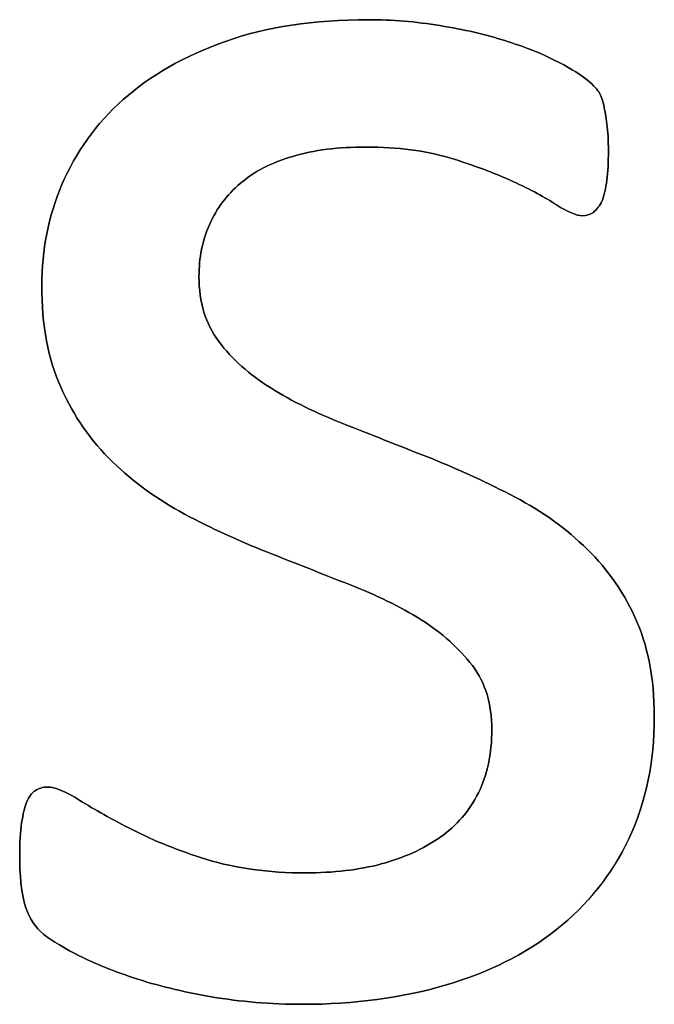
# Model space of a CAD drawing. Header units: inches. Extents: x 0 to 20790, y -12 to 14700.
# Tile 143 of 256: x 2003 to 2052, y 12922 to 12998. Entities that reach past the tile are written whole.
import ezdxf

# ---------------------------------------------------------------- set-up
doc = ezdxf.new("R2010")
doc.units = ezdxf.units.IN
doc.layers.add('254', color=7, linetype='Continuous', true_color=0xffffff)

msp = doc.modelspace()

# ---------------------------------------------------------------- linework, layer by layer
at = {"layer": '254', "color": 2, "linetype": 'Continuous', "lineweight": 25}
for points, knots in [([(2049.575, 12934.326), (2050.885, 12937.09), (2051.548, 12940.235), (2051.548, 12946.755), (2051.029, 12949.323), (2049.051, 12953.628), (2047.711, 12955.468), (2046.067, 12956.997), (2044.422, 12958.555), (2042.547, 12959.854), (2040.412, 12960.921), (2038.305, 12962.018), (2036.142, 12962.999), (2031.781, 12964.72), (2029.621, 12965.566), (2027.544, 12966.403), (2025.438, 12967.211), (2023.562, 12968.134), (2021.918, 12969.173), (2020.273, 12970.183), (2018.946, 12971.394), (2017.907, 12972.75), (2016.898, 12974.106), (2016.378, 12975.78), (2016.378, 12979.213), (2016.638, 12980.54), (2017.734, 12983.022), (2018.513, 12984.089), (2019.581, 12984.984), (2020.619, 12985.878), (2021.975, 12986.57), (2025.265, 12987.551), (2027.14, 12987.782), (2031.727, 12987.782), (2033.862, 12987.494), (2035.738, 12986.946), (2037.584, 12986.368), (2039.229, 12985.763), (2041.999, 12984.493), (2043.124, 12983.887), (2043.989, 12983.31), (2044.884, 12982.762), (2045.547, 12982.473), (2046.297, 12982.473), (2046.586, 12982.56), (2046.846, 12982.733), (2047.105, 12982.935), (2047.307, 12983.224), (2047.509, 12983.628), (2047.682, 12984.031), (2047.798, 12984.58), (2047.971, 12985.849), (2048, 12986.599), (2048, 12988.302), (2047.971, 12988.994), (2047.793, 12990.119), (2047.74, 12990.581), (2047.653, 12990.985), (2047.567, 12991.36), (2047.451, 12991.706), (2047.278, 12992.023), (2047.076, 12992.312), (2046.73, 12992.687), (2046.182, 12993.091), (2045.663, 12993.495), (2044.855, 12993.985), (2043.816, 12994.505), (2042.749, 12995.053), (2041.479, 12995.543), (2038.51, 12996.475), (2036.834, 12996.87), (2034.988, 12997.159), (2033.141, 12997.476), (2031.295, 12997.621), (2025.265, 12997.621), (2021.572, 12997.072), (2015.256, 12994.813), (2012.627, 12993.322), (2008.415, 12989.571), (2006.857, 12987.378), (2005.79, 12984.897), (2004.751, 12982.416), (2004.232, 12979.819), (2004.232, 12974.02), (2004.722, 12971.366), (2005.732, 12969.173), (2006.713, 12966.951), (2008.04, 12965.076), (2009.685, 12963.46), (2011.329, 12961.873), (2013.176, 12960.546), (2015.253, 12959.421), (2017.33, 12958.325), (2019.465, 12957.344), (2023.826, 12955.622), (2025.957, 12954.776), (2028.005, 12953.968), (2030.054, 12953.189), (2031.9, 12952.266), (2033.545, 12951.256), (2035.161, 12950.217), (2036.488, 12949.034), (2038.507, 12946.38), (2038.998, 12944.735), (2038.998, 12940.869), (2038.652, 12939.254), (2037.267, 12936.484), (2036.286, 12935.33), (2034.988, 12934.435), (2033.718, 12933.541), (2032.189, 12932.849), (2028.727, 12931.925), (2026.765, 12931.694), (2021.745, 12931.694), (2019.206, 12932.041), (2014.789, 12933.417), (2012.887, 12934.176), (2011.271, 12935.012), (2009.656, 12935.82), (2008.3, 12936.599), (2007.175, 12937.292), (2006.078, 12937.984), (2005.241, 12938.33), (2004.318, 12938.33), (2004.001, 12938.215), (2003.712, 12938.042), (2003.453, 12937.869), (2003.222, 12937.58), (2003.078, 12937.176), (2002.904, 12936.744), (2002.789, 12936.224), (2002.674, 12935.561), (2002.587, 12934.868), (2002.529, 12934.06), (2002.529, 12931.493), (2002.645, 12930.252), (2003.164, 12928.405), (2003.568, 12927.684), (2004.722, 12926.645), (2005.617, 12926.068), (2006.828, 12925.434), (2008.069, 12924.799), (2009.569, 12924.164), (2011.329, 12923.587), (2013.118, 12922.981), (2015.109, 12922.52), (2017.33, 12922.116), (2019.581, 12921.741), (2021.918, 12921.539), (2028.381, 12921.539), (2032.045, 12922.029), (2038.712, 12923.983), (2041.595, 12925.405), (2046.402, 12929.227), (2048.259, 12931.55), (2049.575, 12934.326)], [0, 0, 0, 0, 0.026597, 0.026597, 0.048869, 0.048869, 0.071505, 0.071505, 0.071505, 0.091676, 0.091676, 0.091676, 0.112421, 0.112421, 0.132929, 0.132929, 0.132929, 0.151323, 0.151323, 0.151323, 0.167151, 0.167151, 0.167151, 0.182794, 0.182794, 0.194129, 0.194129, 0.205464, 0.205464, 0.205464, 0.218785, 0.218785, 0.232106, 0.232106, 0.247025, 0.247025, 0.247025, 0.261741, 0.261741, 0.276457, 0.276457, 0.276457, 0.282786, 0.282786, 0.286742, 0.286742, 0.286742, 0.289977, 0.289977, 0.289977, 0.294687, 0.294687, 0.299396, 0.299396, 0.303949, 0.303949, 0.308735, 0.308735, 0.308735, 0.311899, 0.311899, 0.311899, 0.316287, 0.316287, 0.316287, 0.324169, 0.324169, 0.324169, 0.335873, 0.335873, 0.347785, 0.347785, 0.347785, 0.363552, 0.363552, 0.399272, 0.399272, 0.435284, 0.435284, 0.471295, 0.471295, 0.471295, 0.495413, 0.495413, 0.522324, 0.522324, 0.522324, 0.54343, 0.54343, 0.54343, 0.564268, 0.564268, 0.564268, 0.585564, 0.585564, 0.606619, 0.606619, 0.606619, 0.625285, 0.625285, 0.625285, 0.641419, 0.641419, 0.657554, 0.657554, 0.673214, 0.673214, 0.688874, 0.688874, 0.688874, 0.704028, 0.704028, 0.719183, 0.719183, 0.739187, 0.739187, 0.758954, 0.758954, 0.758954, 0.773082, 0.773082, 0.773082, 0.78127, 0.78127, 0.786872, 0.786872, 0.786872, 0.790171, 0.790171, 0.790171, 0.795213, 0.795213, 0.795213, 0.802729, 0.802729, 0.814887, 0.814887, 0.827045, 0.827045, 0.839203, 0.839203, 0.839203, 0.854056, 0.854056, 0.854056, 0.872919, 0.872919, 0.872919, 0.894488, 0.894488, 0.929759, 0.929759, 0.96475, 0.96475, 1, 1, 1, 1]), ([(2034.988, 12997.159), (2033.141, 12997.476), (2031.295, 12997.621), (2025.265, 12997.621), (2021.572, 12997.072), (2015.256, 12994.813), (2012.627, 12993.322), (2008.415, 12989.571), (2006.857, 12987.378), (2005.79, 12984.897)], [0, 0, 0, 0, 0.127653, 0.127653, 0.416866, 0.416866, 0.708433, 0.708433, 1, 1, 1, 1]), ([(2043.816, 12994.505), (2042.749, 12995.053), (2041.479, 12995.543), (2038.51, 12996.475), (2036.834, 12996.87), (2034.988, 12997.159)], [0, 0, 0, 0, 0.495573, 0.495573, 1, 1, 1, 1]), ([(2047.509, 12983.628), (2047.682, 12984.031), (2047.798, 12984.58), (2047.971, 12985.849), (2048, 12986.599), (2048, 12988.302), (2047.971, 12988.994), (2047.793, 12990.119), (2047.74, 12990.581), (2047.653, 12990.985)], [0, 0, 0, 0, 0.251067, 0.251067, 0.502134, 0.502134, 0.744832, 0.744832, 1, 1, 1, 1]), ([(2019.581, 12984.984), (2020.619, 12985.878), (2021.975, 12986.57), (2025.265, 12987.551), (2027.14, 12987.782), (2031.727, 12987.782), (2033.862, 12987.494), (2035.738, 12986.946)], [0, 0, 0, 0, 0.320513, 0.320513, 0.641026, 0.641026, 1, 1, 1, 1]), ([(2035.738, 12986.946), (2037.584, 12986.368), (2039.229, 12985.763), (2041.999, 12984.493), (2043.124, 12983.887), (2043.989, 12983.31)], [0, 0, 0, 0, 0.5, 0.5, 1, 1, 1, 1]), ([(2017.907, 12972.75), (2016.898, 12974.106), (2016.378, 12975.78), (2016.378, 12979.213), (2016.638, 12980.54), (2017.734, 12983.022), (2018.513, 12984.089), (2019.581, 12984.984)], [0, 0, 0, 0, 0.408284, 0.408284, 0.704142, 0.704142, 1, 1, 1, 1]), ([(2005.79, 12984.897), (2004.751, 12982.416), (2004.232, 12979.819), (2004.232, 12974.02), (2004.722, 12971.366), (2005.732, 12969.173)], [0, 0, 0, 0, 0.472637, 0.472637, 1, 1, 1, 1]), ([(2043.989, 12983.31), (2044.884, 12982.762), (2045.547, 12982.473), (2046.297, 12982.473), (2046.586, 12982.56), (2046.846, 12982.733)], [0, 0, 0, 0, 0.615385, 0.615385, 1, 1, 1, 1]), ([(2040.412, 12960.921), (2038.305, 12962.018), (2036.142, 12962.999), (2031.781, 12964.72), (2029.621, 12965.566), (2027.544, 12966.403)], [0, 0, 0, 0, 0.50286, 0.50286, 1, 1, 1, 1]), ([(2015.253, 12959.421), (2017.33, 12958.325), (2019.465, 12957.344), (2023.826, 12955.622), (2025.957, 12954.776), (2028.005, 12953.968)], [0, 0, 0, 0, 0.50286, 0.50286, 1, 1, 1, 1]), ([(2049.587, 12934.32), (2050.885, 12937.09), (2051.548, 12940.235), (2051.548, 12946.755), (2051.029, 12949.323), (2049.051, 12953.628), (2047.711, 12955.468), (2046.067, 12956.997)], [0, 0, 0, 0, 0.371962, 0.371962, 0.683442, 0.683442, 1, 1, 1, 1]), ([(2033.545, 12951.256), (2035.161, 12950.217), (2036.488, 12949.034), (2038.507, 12946.38), (2038.998, 12944.735), (2038.998, 12940.869), (2038.652, 12939.254), (2037.267, 12936.484), (2036.286, 12935.33), (2034.988, 12934.435)], [0, 0, 0, 0, 0.253731, 0.253731, 0.507463, 0.507463, 0.753731, 0.753731, 1, 1, 1, 1]), ([(2007.175, 12937.292), (2006.078, 12937.984), (2005.241, 12938.33), (2004.318, 12938.33), (2004.001, 12938.215), (2003.712, 12938.042)], [0, 0, 0, 0, 0.59375, 0.59375, 1, 1, 1, 1]), ([(2002.674, 12935.561), (2002.587, 12934.868), (2002.529, 12934.06), (2002.529, 12931.493), (2002.645, 12930.252), (2003.164, 12928.405), (2003.568, 12927.684), (2004.722, 12926.645), (2005.617, 12926.068), (2006.828, 12925.434)], [0, 0, 0, 0, 0.170854, 0.170854, 0.447236, 0.447236, 0.723618, 0.723618, 1, 1, 1, 1]), ([(2034.988, 12934.435), (2033.718, 12933.541), (2032.189, 12932.849), (2028.727, 12931.925), (2026.765, 12931.694), (2021.745, 12931.694), (2019.206, 12932.041), (2014.789, 12933.417), (2012.887, 12934.176), (2011.271, 12935.012)], [0, 0, 0, 0, 0.216245, 0.216245, 0.43249, 0.43249, 0.717933, 0.717933, 1, 1, 1, 1]), ([(2017.33, 12922.116), (2019.581, 12921.741), (2021.918, 12921.539), (2028.381, 12921.539), (2032.045, 12922.029), (2038.712, 12923.983), (2041.595, 12925.405), (2046.402, 12929.227), (2048.259, 12931.55), (2049.587, 12934.32)], [0, 0, 0, 0, 0.169724, 0.169724, 0.447272, 0.447272, 0.722617, 0.722617, 1, 1, 1, 1])]:
    msp.add_open_spline(points, degree=3, knots=knots, dxfattribs=at)
for points in [[(2046.182, 12993.091), (2045.663, 12993.495), (2044.855, 12993.985), (2043.816, 12994.505)], [(2047.278, 12992.023), (2047.076, 12992.312), (2046.73, 12992.687), (2046.182, 12993.091)], [(2047.653, 12990.985), (2047.567, 12991.36), (2047.451, 12991.706), (2047.278, 12992.023)], [(2046.846, 12982.733), (2047.105, 12982.935), (2047.307, 12983.224), (2047.509, 12983.628)], [(2021.918, 12969.173), (2020.273, 12970.183), (2018.946, 12971.394), (2017.907, 12972.75)], [(2005.732, 12969.173), (2006.713, 12966.951), (2008.04, 12965.076), (2009.685, 12963.46)], [(2027.544, 12966.403), (2025.438, 12967.211), (2023.562, 12968.134), (2021.918, 12969.173)], [(2009.685, 12963.46), (2011.329, 12961.873), (2013.176, 12960.546), (2015.253, 12959.421)], [(2046.067, 12956.997), (2044.422, 12958.555), (2042.547, 12959.854), (2040.412, 12960.921)], [(2028.005, 12953.968), (2030.054, 12953.189), (2031.9, 12952.266), (2033.545, 12951.256)], [(2003.712, 12938.042), (2003.453, 12937.869), (2003.222, 12937.58), (2003.078, 12937.176)], [(2003.078, 12937.176), (2002.904, 12936.744), (2002.789, 12936.224), (2002.674, 12935.561)], [(2011.271, 12935.012), (2009.656, 12935.82), (2008.3, 12936.599), (2007.175, 12937.292)], [(2006.828, 12925.434), (2008.069, 12924.799), (2009.569, 12924.164), (2011.329, 12923.587)], [(2011.329, 12923.587), (2013.118, 12922.981), (2015.109, 12922.52), (2017.33, 12922.116)]]:
    msp.add_open_spline(points, degree=3, dxfattribs=at)

doc.saveas('drawing.dxf')
